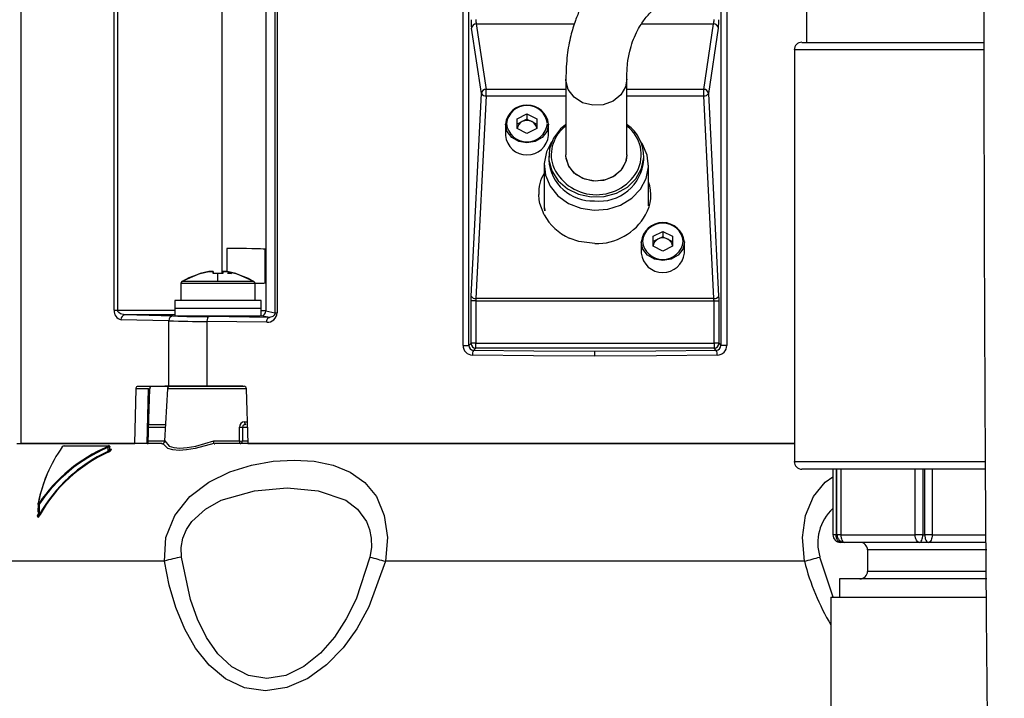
# Model space of a CAD drawing. Header units: inches. Extents: x 0.6 to 33.8, y 0 to 21.7.
# Tile 68 of 172: x 18.7 to 19.7, y 8.8 to 9.5. Entities that reach past the tile are written whole.
import ezdxf

# ---------------------------------------------------------------- set-up
doc = ezdxf.new("R2010")
doc.units = ezdxf.units.IN
doc.header["$MEASUREMENT"] = 0
doc.layers.add('FORMAT', color=7, linetype='Continuous')
doc.styles.add('SLDTEXTSTYLE3', font='TXT', dxfattribs={"width": 0.75})
doc.dimstyles.new('SLDDIMSTYLE0', dxfattribs={"dimtxt": 0.125, "dimasz": 0.13, "dimexe": 0, "dimexo": 0.0625, "dimgap": 0.03125, "dimtad": 0, "dimtih": 1, "dimtoh": 1, "dimdec": 1, "dimlfac": 4, "dimrnd": 1e-09, "dimzin": 12, "dimdsep": 46, "dimtxsty": 'SLDTEXTSTYLE3', "dimsah": 1, "dimcen": 0.09, "dimadec": 0, "dimazin": 3, "dimtfac": 1, "dimtdec": 1, "dimtofl": 0, "dimtmove": 0, "dimatfit": 3, "dimfxl": 1, "dimfrac": 2, "dimtolj": 1, "dimtzin": 12, "dimarcsym": 0})

# ---------------------------------------------------------------- blocks, each defined once
blk = doc.blocks.new('_D_4')
at = {"layer": 'FORMAT'}
for p, q in [((19.1297, 18.2962), (19.0917, 18.2962)), ((19.0917, 18.2962), (19.0917, 18.0978)), ((19.4068, 18.2962), (19.4449, 18.2962)), ((19.4449, 18.2962), (19.4449, 18.0978)), ((17.8358, 9.2734), (17.8358, 18.2412)), ((20.7008, 17.051), (20.7008, 18.2412)), ((17.8358, 18.1162), (18.9821, 18.1162)), ((20.7008, 18.1162), (19.5545, 18.1162)), ((19.0917, 18.0978), (19.1297, 18.0978)), ((19.4449, 18.0978), (19.4068, 18.0978))]:
    blk.add_line(p, q, dxfattribs=at)
for points in [[(17.8358, 18.1162), (17.9658, 18.0962), (17.9658, 18.1362)], [(20.7008, 18.1162), (20.5708, 18.1362), (20.5708, 18.0962)]]:
    blk.add_solid(points, dxfattribs=at)
at = {"layer": 'FORMAT', "char_height": 0.125, "attachment_point": 1, "style": 'SLDTEXTSTYLE3'}
for s, insert in [('291', (19.1297, 18.2589)), ('11.5', (19.1067, 18.0719))]:
    blk.add_mtext(s, dxfattribs=dict(at, insert=insert))

msp = doc.modelspace()

# ---------------------------------------------------------------- linework, layer by layer
at = {"color": 7, "linetype": 'Continuous'}
for p, q in [((18.7269, 11.2314), (18.7269, 9.0459)), ((18.8226, 9.1828), (18.8226, 10.8116)), ((18.8263, 9.1828), (18.8263, 10.8116)), ((18.9333, 9.2204), (18.9333, 10.7969)), ((18.978, 10.7849), (18.978, 9.1819)), ((18.9873, 10.7849), (18.9873, 9.18)), ((18.9895, 10.7849), (18.9895, 9.18)), ((19.1801, 9.1466), (19.1801, 10.7285)), ((19.1861, 9.1466), (19.1861, 10.7285)), ((19.4503, 9.5258), (19.4503, 9.1466)), ((19.4443, 9.5244), (19.4443, 9.1466)), ((19.5321, 9.5197), (19.5321, 9.4572)), ((19.5321, 9.5197), (19.5321, 9.4572)), ((19.1936, 9.4762), (19.2038, 9.409)), ((19.1936, 9.4762), (19.2942, 9.4762)), ((19.363, 9.4762), (19.4368, 9.4762)), ((19.4267, 9.409), (19.4368, 9.4762)), ((19.1989, 9.4048), (19.1887, 9.4719)), ((19.4417, 9.4719), (19.4316, 9.4048)), ((19.5273, 9.4572), (19.7142, 9.4572)), ((19.5273, 9.4572), (19.7144, 9.4572)), ((19.5196, 9.4495), (19.5196, 9.0275)), ((19.5196, 9.4495), (19.5196, 9.0275)), ((19.7144, 9.4495), (19.5196, 9.4495)), ((19.7146, 9.4495), (19.5196, 9.4495)), ((19.2854, 9.4196), (19.2854, 9.3419)), ((19.3479, 9.3419), (19.3479, 9.4196)), ((19.1884, 9.1971), (19.1989, 9.4048)), ((19.2038, 9.4023), (19.2038, 9.409)), ((19.2854, 9.409), (19.2038, 9.409)), ((19.4267, 9.409), (19.3479, 9.409)), ((19.4267, 9.4023), (19.4267, 9.409)), ((19.4316, 9.4048), (19.442, 9.1971)), ((19.2038, 9.4023), (19.1933, 9.1946)), ((19.2038, 9.4023), (19.2854, 9.4023)), ((19.3479, 9.4023), (19.4267, 9.4023)), ((19.4371, 9.1946), (19.4267, 9.4023)), ((19.2356, 9.3789), (19.2456, 9.384)), ((19.2456, 9.384), (19.2557, 9.3789)), ((19.2456, 9.384), (19.2456, 9.3785)), ((19.2235, 9.3733), (19.2235, 9.3616)), ((19.2356, 9.3689), (19.2356, 9.3789)), ((19.2406, 9.376), (19.2356, 9.3735)), ((19.2456, 9.3785), (19.2406, 9.376)), ((19.2456, 9.3785), (19.2507, 9.376)), ((19.2507, 9.376), (19.2557, 9.3735)), ((19.2557, 9.3789), (19.2557, 9.3689)), ((19.2678, 9.3616), (19.2678, 9.3733)), ((19.2456, 9.3638), (19.2356, 9.3689)), ((19.2557, 9.3689), (19.2456, 9.3638)), ((19.2679, 9.3407), (19.2679, 9.3368)), ((19.3654, 9.3368), (19.3654, 9.3407)), ((19.2632, 9.3313), (19.2632, 9.289)), ((19.37, 9.2895), (19.37, 9.3313)), ((19.2582, 9.2958), (19.2578, 9.3012)), ((19.2589, 9.292), (19.2582, 9.2958)), ((19.2633, 9.2806), (19.2589, 9.292)), ((19.2632, 9.289), (19.2633, 9.2876)), ((19.2633, 9.2876), (19.2635, 9.2846)), ((19.2635, 9.2875), (19.2638, 9.2847)), ((19.3748, 9.2584), (19.3848, 9.2634)), ((19.3848, 9.2634), (19.3949, 9.2584)), ((19.3848, 9.2634), (19.3848, 9.258)), ((19.2988, 9.2531), (19.2889, 9.2566)), ((19.3152, 9.251), (19.2988, 9.2531)), ((19.3627, 9.2527), (19.3627, 9.241)), ((19.3748, 9.2483), (19.3748, 9.2584)), ((19.3798, 9.2555), (19.3748, 9.253)), ((19.3848, 9.258), (19.3798, 9.2555)), ((19.3848, 9.258), (19.3899, 9.2555)), ((19.3899, 9.2555), (19.3949, 9.253)), ((19.3949, 9.2584), (19.3949, 9.2483)), ((19.407, 9.241), (19.407, 9.2527)), ((18.9381, 9.2459), (18.9381, 9.2222)), ((18.9773, 9.2107), (18.9773, 9.2452)), ((19.3848, 9.2433), (19.3748, 9.2483)), ((19.3949, 9.2483), (19.3848, 9.2433)), ((18.9195, 9.2222), (18.9107, 9.2204)), ((18.9107, 9.2204), (18.9195, 9.2222)), ((18.9225, 9.2224), (18.9195, 9.2222)), ((18.9195, 9.2222), (18.9225, 9.2224)), ((18.9239, 9.2222), (18.9225, 9.2224)), ((18.9225, 9.2224), (18.9239, 9.2222)), ((18.9242, 9.2204), (18.9239, 9.2222)), ((18.9239, 9.2222), (18.9242, 9.2204)), ((18.934, 9.2222), (18.9338, 9.2204)), ((18.9338, 9.2204), (18.934, 9.2222)), ((18.9354, 9.2224), (18.934, 9.2222)), ((18.934, 9.2222), (18.9354, 9.2224)), ((18.9385, 9.2222), (18.9354, 9.2224)), ((18.9354, 9.2224), (18.9385, 9.2222)), ((18.9383, 9.2222), (18.9427, 9.2204)), ((18.9472, 9.2204), (18.9385, 9.2222)), ((18.9385, 9.2222), (18.9472, 9.2204)), ((18.9107, 9.2204), (18.8921, 9.212)), ((18.929, 9.212), (18.8921, 9.212)), ((18.929, 9.2204), (18.9242, 9.2204)), ((18.929, 9.212), (18.929, 9.2204)), ((18.9338, 9.2204), (18.929, 9.2204)), ((18.9658, 9.212), (18.929, 9.212)), ((18.9427, 9.2204), (18.9389, 9.2204)), ((18.9658, 9.212), (18.9472, 9.2204)), ((18.8908, 9.21), (18.8908, 9.1925)), ((18.891, 9.21), (18.8908, 9.21)), ((18.9671, 9.21), (18.9669, 9.21)), ((18.9671, 9.2103), (18.9671, 9.2103)), ((18.9671, 9.1925), (18.9671, 9.21)), ((18.8847, 9.1925), (18.8847, 9.1846)), ((18.9733, 9.1925), (18.8847, 9.1925)), ((18.9733, 9.1846), (18.9733, 9.1925)), ((19.1883, 9.1488), (19.1883, 9.1922)), ((19.1932, 9.1922), (19.1883, 9.1922)), ((19.1932, 9.1922), (19.1932, 9.1488)), ((19.1932, 9.1922), (19.4373, 9.1922)), ((19.4371, 9.1946), (19.1933, 9.1946)), ((19.4373, 9.1488), (19.4373, 9.1922)), ((19.4373, 9.1922), (19.4422, 9.1922)), ((19.4422, 9.1922), (19.4422, 9.1488)), ((18.8226, 9.1828), (18.8263, 9.1828)), ((18.8263, 9.1828), (18.8847, 9.1827)), ((18.8847, 9.1846), (18.9733, 9.1846)), ((18.8847, 9.1845), (18.8847, 9.1769)), ((18.9733, 9.1845), (18.8847, 9.1845)), ((18.8945, 9.1846), (18.8945, 9.1845)), ((18.9634, 9.1845), (18.9634, 9.1846)), ((18.9733, 9.1769), (18.9733, 9.1845)), ((18.978, 9.1819), (18.9733, 9.1821)), ((18.978, 9.1819), (18.9873, 9.18)), ((18.8785, 9.1718), (18.8296, 9.1729)), ((18.8831, 9.1767), (18.8337, 9.1778)), ((18.8847, 9.1778), (18.8337, 9.1778)), ((18.8785, 9.1718), (18.8785, 9.1718)), ((18.8785, 9.1049), (18.8785, 9.1718)), ((18.8855, 9.1768), (18.9724, 9.1768)), ((18.9818, 9.1752), (18.92, 9.1761)), ((18.9818, 9.1752), (18.9733, 9.1769)), ((18.9873, 9.18), (18.9895, 9.18)), ((18.9177, 9.1712), (18.9177, 9.1049)), ((18.979, 9.1703), (18.9177, 9.1712)), ((18.9177, 9.1712), (18.9177, 9.1712)), ((19.1801, 9.1466), (19.1861, 9.1466)), ((19.1861, 9.1466), (19.1883, 9.1488)), ((19.1932, 9.1488), (19.1883, 9.1488)), ((19.1932, 9.1439), (19.1909, 9.1415)), ((19.1932, 9.1439), (19.1932, 9.1488)), ((19.1932, 9.1488), (19.4373, 9.1488)), ((19.4373, 9.1439), (19.1932, 9.1439)), ((19.4373, 9.1488), (19.4373, 9.1439)), ((19.4422, 9.1488), (19.4373, 9.1488)), ((19.4396, 9.1415), (19.4373, 9.1439)), ((19.4422, 9.1488), (19.4443, 9.1466)), ((19.4503, 9.1466), (19.4443, 9.1466)), ((19.3152, 9.1355), (19.3152, 9.1404)), ((18.8438, 9.0459), (18.845, 9.1021)), ((18.8579, 9.1021), (18.845, 9.1021)), ((18.8468, 9.1049), (18.8785, 9.1049)), ((18.8563, 9.0459), (18.8579, 9.1021)), ((18.8771, 9.1021), (18.8743, 9.0487)), ((18.8845, 9.1049), (18.8746, 9.1049)), ((18.9584, 9.1021), (18.8771, 9.1021)), ((18.8785, 9.1049), (18.9177, 9.1049)), ((18.9545, 9.1049), (18.8801, 9.1049)), ((18.9177, 9.1049), (18.9556, 9.1049)), ((18.958, 9.1021), (18.9596, 9.0459)), ((18.8569, 9.0627), (18.8751, 9.0627)), ((18.858, 9.0655), (18.8752, 9.0655)), ((18.9509, 9.0487), (18.951, 9.0627)), ((18.9541, 9.0627), (18.954, 9.0487)), ((18.9541, 9.0627), (18.9588, 9.0627)), ((18.9562, 9.0683), (18.9591, 9.0683)), ((18.7229, 9.0459), (18.7269, 9.0459)), ((18.8715, 9.0459), (18.7269, 9.0459)), ((18.7269, 9.0459), (18.8438, 9.0459)), ((18.7712, 9.0437), (18.8168, 9.0437)), ((18.816, 9.0419), (18.8161, 9.0378)), ((18.8182, 9.0402), (18.8194, 9.0402)), ((18.8183, 9.0407), (18.8183, 9.043)), ((18.8563, 9.0459), (18.8575, 9.0459)), ((18.8565, 9.0487), (18.8743, 9.0487)), ((18.8743, 9.0487), (18.8745, 9.0487)), ((18.9246, 9.0487), (18.9509, 9.0487)), ((19.5196, 9.0459), (18.9256, 9.0459)), ((18.954, 9.0487), (18.9592, 9.0487)), ((18.9596, 9.0459), (19.5196, 9.0459)), ((19.5196, 9.0275), (19.7159, 9.0275)), ((19.5196, 9.0275), (19.7159, 9.0275)), ((19.7155, 9.0197), (19.5273, 9.0197)), ((19.7153, 9.0197), (19.5273, 9.0197)), ((19.5591, 9.0197), (19.5591, 8.9525)), ((19.5624, 9.0197), (19.5624, 8.9525)), ((19.5633, 8.9525), (19.5633, 9.0197)), ((19.5672, 9.0197), (19.5672, 8.9525)), ((19.6434, 8.9525), (19.6434, 9.0197)), ((19.6511, 9.0197), (19.6511, 8.9525)), ((19.6532, 8.9525), (19.6532, 9.0197)), ((19.6609, 9.0197), (19.6609, 8.9525)), ((18.7446, 8.9844), (18.7445, 8.9757)), ((18.7446, 8.9839), (18.7447, 8.9843)), ((18.7461, 8.9735), (18.7462, 8.9843)), ((18.7446, 8.9735), (18.7444, 8.9719)), ((18.7455, 8.9774), (18.7446, 8.9735)), ((19.5624, 8.9525), (19.5591, 8.9525)), ((19.5624, 8.9525), (19.5633, 8.9525)), ((19.5672, 8.9525), (19.5633, 8.9525)), ((19.5672, 8.9525), (19.6064, 8.9525)), ((19.6064, 8.9525), (19.6434, 8.9525)), ((19.6511, 8.9525), (19.6434, 8.9525)), ((19.6511, 8.9525), (19.6522, 8.9525)), ((19.6522, 8.9525), (19.6532, 8.9525)), ((19.6609, 8.9525), (19.6532, 8.9525)), ((19.6609, 8.9525), (19.7002, 8.9525)), ((19.7002, 8.9525), (19.7157, 8.9525)), ((19.5711, 8.9447), (19.5668, 8.9447)), ((19.6106, 8.9447), (19.5711, 8.9447)), ((19.6479, 8.9447), (19.6106, 8.9447)), ((19.6526, 8.9447), (19.6479, 8.9447)), ((19.6571, 8.9447), (19.6526, 8.9447)), ((19.6966, 8.9447), (19.6571, 8.9447)), ((19.7157, 8.9447), (19.6966, 8.9447)), ((19.5594, 8.8885), (19.5458, 8.9297)), ((19.5946, 8.937), (19.5946, 8.915)), ((19.5946, 8.937), (19.5946, 8.915)), ((19.7169, 8.937), (19.5946, 8.937)), ((19.7169, 8.937), (19.5946, 8.937)), ((18.8741, 8.9254), (18.6595, 8.9254)), ((19.5299, 8.9254), (19.1006, 8.9254)), ((19.7161, 8.915), (19.5946, 8.915)), ((19.5658, 8.9072), (19.5658, 8.8885)), ((19.5658, 8.9072), (19.5658, 8.8885)), ((19.7167, 8.9072), (19.5658, 8.9072)), ((19.5571, 8.8885), (19.5571, 8.7135)), ((19.5571, 8.8885), (19.6571, 8.8885)), ((19.6571, 8.8885), (19.7164, 8.8885))]:
    msp.add_line(p, q, dxfattribs=at)
at = {"color": 7, "linetype": 'Continuous', "flags": 128}
for points in [[(19.3479, 9.4195), (19.3466, 9.4118), (19.3417, 9.4034), (19.3338, 9.397), (19.3238, 9.3933), (19.313, 9.3927), (19.3026, 9.3954), (19.2939, 9.4011), (19.2879, 9.4089), (19.2854, 9.4181), (19.2854, 9.4196)], [(19.2678, 9.3733), (19.2661, 9.3659), (19.2613, 9.3597), (19.2541, 9.3556), (19.2456, 9.3541), (19.2372, 9.3556), (19.23, 9.3597), (19.2252, 9.3659), (19.2235, 9.3733), (19.2235, 9.3733)], [(19.285, 9.3728), (19.2801, 9.3686), (19.2727, 9.359), (19.2687, 9.3481), (19.2681, 9.3366), (19.2712, 9.3254), (19.2777, 9.3154), (19.287, 9.3072), (19.2985, 9.3015), (19.3114, 9.2988), (19.3247, 9.2991), (19.3373, 9.3025), (19.3485, 9.3088), (19.3572, 9.3174), (19.363, 9.3278), (19.3653, 9.3391), (19.3653, 9.3391)], [(19.2708, 9.3551), (19.2656, 9.345), (19.2633, 9.3331), (19.2646, 9.3211), (19.2694, 9.3098), (19.2774, 9.2999), (19.2881, 9.2922), (19.3008, 9.2872), (19.3145, 9.2851)], [(19.3145, 9.2851), (19.3284, 9.2862), (19.3415, 9.2904), (19.3529, 9.2974), (19.3618, 9.3067), (19.3676, 9.3176), (19.37, 9.3295), (19.3687, 9.3415), (19.3639, 9.3529), (19.3624, 9.3551)], [(19.3479, 9.3419), (19.3467, 9.3344), (19.3419, 9.326), (19.3341, 9.3195), (19.3241, 9.3157), (19.3133, 9.315), (19.3029, 9.3176), (19.2941, 9.3232), (19.2881, 9.331), (19.2855, 9.3401), (19.2854, 9.3419)], [(19.3479, 9.3419), (19.3472, 9.3362), (19.3431, 9.3275), (19.3358, 9.3205), (19.3262, 9.3162), (19.3154, 9.3149), (19.3048, 9.3169), (19.2956, 9.3219), (19.289, 9.3293), (19.2857, 9.3383), (19.2854, 9.3419)], [(19.407, 9.2527), (19.4053, 9.2454), (19.4005, 9.2392), (19.3933, 9.235), (19.3848, 9.2336), (19.3764, 9.235), (19.3692, 9.2392), (19.3644, 9.2454), (19.3627, 9.2527), (19.3627, 9.2527)], [(18.8921, 9.212), (18.8993, 9.2161), (18.9107, 9.2204)], [(18.9472, 9.2204), (18.96, 9.2154), (18.9658, 9.212)], [(19.1883, 9.1922), (19.1883, 9.1947), (19.1884, 9.1971)], [(19.1933, 9.1946), (19.1932, 9.1934), (19.1932, 9.1922)], [(19.4373, 9.1922), (19.4372, 9.1934), (19.4371, 9.1946)], [(19.442, 9.1971), (19.4421, 9.1947), (19.4422, 9.1922)], [(18.8337, 9.1778), (18.8292, 9.1788), (18.8273, 9.1803), (18.8265, 9.1815), (18.8263, 9.1821), (18.8263, 9.1828)], [(18.92, 9.1761), (18.9191, 9.1757), (18.9184, 9.1747), (18.9181, 9.1739), (18.9178, 9.173), (18.9177, 9.1712)], [(18.979, 9.1703), (18.979, 9.1713), (18.9792, 9.1722), (18.9795, 9.173), (18.9798, 9.1738), (18.9802, 9.1744), (18.9807, 9.1748), (18.9812, 9.1751), (18.9818, 9.1752)], [(18.9873, 9.18), (18.9873, 9.1794), (18.9872, 9.1787), (18.9866, 9.1775), (18.9851, 9.1761), (18.9818, 9.1752)], [(19.3152, 9.1404), (19.2527, 9.1407), (19.1909, 9.1415)], [(19.4396, 9.1415), (19.3778, 9.1407), (19.3152, 9.1404)], [(19.3152, 9.1355), (19.2523, 9.1358), (19.1898, 9.1366)], [(19.4407, 9.1366), (19.3782, 9.1358), (19.3152, 9.1355)], [(18.845, 9.1021), (18.8451, 9.103), (18.8454, 9.1039), (18.8459, 9.1045), (18.8464, 9.1049), (18.8468, 9.1049)], [(18.8575, 9.0459), (18.8582, 9.0711), (18.859, 9.1021)], [(18.8595, 9.1021), (18.8596, 9.103), (18.8597, 9.1037), (18.8599, 9.1043), (18.8601, 9.1046), (18.8604, 9.105), (18.8605, 9.105)], [(18.8158, 9.0427), (18.816, 9.0428), (18.8163, 9.043), (18.8165, 9.0432), (18.8167, 9.0433), (18.8168, 9.0435), (18.8169, 9.0436), (18.8169, 9.0437), (18.8168, 9.0437)], [(18.818, 9.0429), (18.8182, 9.0429), (18.8183, 9.0428), (18.8182, 9.0427), (18.8179, 9.0425), (18.8176, 9.0423), (18.8171, 9.0422), (18.8166, 9.042), (18.816, 9.0419)], [(18.8161, 9.0378), (18.8166, 9.0382), (18.8171, 9.0387), (18.8179, 9.0397), (18.8182, 9.0403), (18.8183, 9.0407), (18.8183, 9.0409), (18.8181, 9.041)], [(18.8194, 9.0402), (18.8197, 9.0401), (18.8198, 9.0398), (18.8196, 9.0394)], [(18.9249, 9.0461), (18.9057, 9.041), (18.8969, 9.0394), (18.8891, 9.0389), (18.8826, 9.0394), (18.8776, 9.041), (18.8726, 9.0461)], [(18.8745, 9.0487), (18.879, 9.0434), (18.8839, 9.0418), (18.89, 9.0413), (18.8974, 9.0418), (18.9062, 9.0434), (18.9246, 9.0487)], [(18.9509, 9.0487), (18.9509, 9.0481), (18.951, 9.0476), (18.9511, 9.0471), (18.9513, 9.0467), (18.9514, 9.0463), (18.9516, 9.0461), (18.9519, 9.0459), (18.9521, 9.0459)], [(18.8741, 8.9254), (18.8755, 8.9497), (18.8847, 8.9724), (18.9001, 8.9916), (18.9195, 9.0063), (18.941, 9.0169), (18.9632, 9.0239), (18.9855, 9.0278), (19.0071, 9.0291), (19.0276, 9.0278), (19.0469, 9.0239), (19.0643, 9.0168), (19.0794, 9.0062), (19.0913, 8.9916), (19.0994, 8.9724), (19.1027, 8.9497), (19.1006, 8.9254)], [(19.5299, 8.9254), (19.5278, 8.9497), (19.531, 8.9724), (19.5392, 8.9916), (19.5512, 9.0063), (19.5591, 9.0119)], [(18.8915, 8.9297), (18.8912, 8.9394), (18.893, 8.949), (18.8968, 8.9579), (18.9023, 8.966), (18.9162, 8.9788), (18.9323, 8.9878), (18.9664, 8.9976), (19, 9.0005), (19.0315, 8.9977), (19.06, 8.9878), (19.072, 8.9788), (19.0813, 8.9661), (19.0844, 8.958), (19.0861, 8.949), (19.0862, 8.9394), (19.0847, 8.9297)], [(18.7462, 8.9843), (18.7456, 8.9839), (18.7453, 8.9838), (18.7451, 8.9837), (18.7449, 8.9836), (18.7447, 8.9837), (18.7446, 8.9838), (18.7446, 8.9839)], [(18.7456, 8.9848), (18.7453, 8.9843), (18.7451, 8.9841), (18.745, 8.9841), (18.7449, 8.9841), (18.7449, 8.9841), (18.7448, 8.9841), (18.7448, 8.9843), (18.7449, 8.9848)], [(18.7446, 8.9705), (18.7445, 8.9706), (18.7443, 8.9708), (18.7442, 8.9715), (18.7444, 8.9732)], [(18.7444, 8.9719), (18.7445, 8.9713), (18.7446, 8.971), (18.7446, 8.9709), (18.7447, 8.9709), (18.7447, 8.9709), (18.7448, 8.9709), (18.745, 8.9711), (18.7451, 8.9714), (18.7461, 8.9735)], [(19.5668, 8.9447), (19.566, 8.9449), (19.5651, 8.9453), (19.5644, 8.946), (19.5637, 8.947), (19.5631, 8.9482), (19.5627, 8.9495), (19.5625, 8.951), (19.5624, 8.9525)], [(19.5672, 8.9525), (19.5673, 8.951), (19.5675, 8.9495), (19.5678, 8.9482), (19.5683, 8.947), (19.5689, 8.946), (19.5696, 8.9453), (19.5703, 8.9449), (19.5711, 8.9447)], [(19.6479, 8.9447), (19.647, 8.9449), (19.6462, 8.9453), (19.6454, 8.946), (19.6447, 8.947), (19.6442, 8.9482), (19.6438, 8.9495), (19.6435, 8.951), (19.6434, 8.9525)], [(19.6479, 8.9447), (19.6485, 8.9449), (19.6491, 8.9453), (19.6497, 8.946), (19.6502, 8.947), (19.6506, 8.9482), (19.6509, 8.9495), (19.6511, 8.951), (19.6511, 8.9525)], [(19.6532, 8.9525), (19.6533, 8.951), (19.6535, 8.9495), (19.6538, 8.9482), (19.6543, 8.947), (19.6549, 8.946), (19.6556, 8.9453), (19.6563, 8.9449), (19.6571, 8.9447)], [(19.6609, 8.9525), (19.6609, 8.951), (19.6606, 8.9495), (19.6603, 8.9482), (19.6598, 8.947), (19.6592, 8.946), (19.6585, 8.9453), (19.6578, 8.9449), (19.6571, 8.9447)], [(19.0847, 8.9297), (19.0705, 8.8866), (19.0605, 8.8665), (19.0483, 8.8476), (19.0339, 8.831), (19.0171, 8.8174), (18.9985, 8.8084), (18.979, 8.8052), (18.9602, 8.8083), (18.9432, 8.8172), (18.9288, 8.8306), (18.9172, 8.8472), (18.9079, 8.866), (18.9007, 8.8862), (18.8915, 8.9297)], [(19.1006, 8.9254), (19.0836, 8.8786), (19.0713, 8.8562), (19.0572, 8.8367), (19.0403, 8.8191), (19.0209, 8.8051), (18.9997, 8.7959), (18.9777, 8.7926), (18.9563, 8.7957), (18.9368, 8.8048), (18.9199, 8.8188), (18.906, 8.8362), (18.8949, 8.8557), (18.8858, 8.8781), (18.8791, 8.9009), (18.8741, 8.9254)]]:
    msp.add_lwpolyline(points, dxfattribs=at)
at = {"color": 7, "linetype": 'Continuous'}
for centre, radius, start, end in [((19.2544, 9.4795), 0.0661, 179.1902, 186.593), ((19.1936, 9.4713), 0.00487, 89.1513, 172.8517), ((19.2107, 9.4801), 0.0175, 178.7272, 192.81), ((19.4198, 9.4801), 0.0175, 347.19, 1.2728), ((19.4369, 9.4713), 0.00487, 7.1483, 90.8487), ((19.3761, 9.4795), 0.0661, 353.4073, 0.8094), ((19.5273, 9.4495), 0.00775, 90, 180), ((19.5273, 9.4495), 0.00775, 90, 180), ((19.2037, 9.4042), 0.00487, 89.1513, 172.8517), ((19.2032, 9.4072), 0.0049, 209.3271, 277.3678), ((19.4267, 9.4042), 0.00487, 7.1483, 90.8487), ((19.4273, 9.4072), 0.0049, 262.6322, 330.6729), ((19.2456, 9.3707), 0.0223, 6.6273, 173.3484), ((19.2456, 9.3715), 0.0211, 6.6254, 173.3746), ((19.2456, 9.3763), 0.0211, 186.6254, 353.3746), ((19.2442, 9.3682), 0.00863, 114.5239, 175.4633), ((19.2456, 9.3658), 0.0114, 63.7983, 116.2017), ((19.2471, 9.3682), 0.00863, 4.5367, 65.4761), ((19.3075, 9.3418), 0.037, 126.8215, 196.6608), ((19.3259, 9.342), 0.0368, 332.2876, 52.9289), ((19.325, 9.3399), 0.0404, 358.8852, 54.6246), ((19.2456, 9.3642), 0.0223, 186.6254, 353.3746), ((19.3131, 9.3399), 0.0453, 183.9308, 272.0541), ((19.3195, 9.3404), 0.046, 264.089, 355.4819), ((19.2933, 9.3039), 0.0356, 147.646, 184.3457), ((19.3168, 9.3493), 0.0483, 201.9976, 329.5537), ((19.3335, 9.3004), 0.0391, 329.5177, 20.7373), ((19.31, 9.3049), 0.0526, 207.5261, 246.4565), ((19.317, 9.3084), 0.0574, 268.2573, 330.9883), ((19.3848, 9.2502), 0.0223, 6.6273, 173.3484), ((19.3848, 9.2509), 0.0211, 6.6254, 173.3746), ((19.3848, 9.2558), 0.0211, 186.6254, 353.3746), ((19.3834, 9.2476), 0.00863, 114.5239, 175.4633), ((19.3848, 9.2453), 0.0114, 63.7983, 116.2017), ((19.3863, 9.2476), 0.00863, 4.5367, 65.4761), ((19.3848, 9.2436), 0.0223, 186.6254, 353.3746), ((18.8934, 9.21), 0.00238, 122.5706, 180.652), ((18.9645, 9.21), 0.00238, 359.3456, 57.4321), ((18.929, -2.418), 11.6281, 89.81294, 90.18706), ((19.1927, 9.1995), 0.0049, 209.3271, 277.3678), ((19.4378, 9.1995), 0.0049, 262.6322, 330.6729), ((18.8316, 9.1817), 0.00902, 173.3636, 257.7277), ((18.9731, 9.1819), 0.00492, 272.177, 359.9997), ((18.8342, 9.1733), 0.0046, 96.7747, 184.3591), ((18.8833, 9.172), 0.0048, 93.0484, 181.3614), ((18.9149, 10.232), 1.0608, 268.0384, 270.152), ((18.9153, 9.9623), 0.7862, 267.6547, 270.3453), ((18.9795, 9.1803), 0.01, 266.8631, 358.2299), ((19.1901, 9.1466), 0.00997, 179.8244, 268.4315), ((19.1911, 9.1465), 0.00499, 178.7391, 266.8161), ((19.1932, 9.1488), 0.00495, 180.5081, 269.4919), ((19.1976, 9.1375), 0.00787, 149.391, 186.5389), ((19.4372, 9.1488), 0.00495, 270.5081, 359.4919), ((19.4393, 9.1465), 0.00498, 273.0657, 1.3791), ((19.4328, 9.1375), 0.00787, 353.4611, 30.609), ((19.4404, 9.1466), 0.00997, 271.5627, 0.1813), ((18.8583, 9.1128), 0.0107, 267.7233, 273.9418), ((18.8708, 9.1022), 0.0118, 166.7488, 180.3686), ((18.8801, 9.102), 0.00295, 90, 177), ((18.9553, 9.1022), 0.00274, 357.0469, 81.8621), ((18.9565, 9.0629), 0.00547, 93.2158, 181.3973), ((18.9525, 9.1056), 0.0429, 267.9372, 272.0628), ((18.9573, 9.0624), 0.00321, 83.0905, 173.0521), ((18.9587, 9.0679), 0.00254, 169.5342, 246.7283), ((18.8945, 8.9554), 0.1525, 145.0987, 168.9089), ((18.8781, 8.8958), 0.1596, 112.9858, 146.1062), ((18.8797, 8.8934), 0.1616, 113.233, 145.7441), ((18.7697, 9.042), 0.000745, 112.164, 178.6232), ((18.7722, 9.0401), 0.00378, 104.1391, 135.9192), ((18.8183, 9.043), 0.00261, 187.5803, 206.6506), ((18.8172, 9.043), 0.000843, 352.2971, 121.4101), ((18.8189, 9.0408), 0.000777, 213.8425, 305.0835), ((18.8714, 9.0488), 0.00295, 270, 357), ((18.8715, 9.0489), 0.00308, 269.5858, 290.632), ((18.8715, 9.0488), 0.00299, 291.079, 356.2904), ((18.9042, 9.0453), 0.0207, 1.9993, 9.235), ((18.9254, 9.0464), 0.000602, 218.0323, 289.1914), ((18.9524, 9.0916), 0.043, 267.9582, 272.0418), ((18.9514, 9.0483), 0.00254, 284.5721, 7.6508), ((18.8804, 8.8975), 0.1543, 114.6221, 150.4984), ((18.8801, 8.8975), 0.1534, 114.5645, 150.4375), ((18.8137, 9.0365), 0.0027, 9.8198, 27.9935), ((18.8125, 9.0455), 0.0093, 294.3406, 319.33), ((19.5273, 9.0275), 0.00775, 180, 270), ((19.5273, 9.0275), 0.00775, 180, 270), ((18.8815, 8.9591), 0.1391, 154.8351, 169.5626), ((18.745, 8.9845), 0.000311, 110.3906, 207.9086), ((18.749, 8.9887), 0.00519, 229.1131, 237.1649), ((18.7443, 8.9735), 0.000377, 294.1385, 320.2499), ((18.7427, 8.9741), 0.00406, 297.8262, 346.339), ((18.7432, 8.9681), 0.0062, 55.3972, 61.9789), ((19.5913, 8.9441), 0.0477, 132.3999, 197.5346), ((19.5668, 8.9525), 0.00775, 180, 270), ((19.5711, 8.9525), 0.00775, 180, 270), ((19.5868, 8.937), 0.00775, 0, 90), ((19.5868, 8.937), 0.00775, 0, 90), ((18.9179, 8.7854), 0.1467, 100.3948, 107.3691), ((19.2979, 9.6889), 0.7886, 254.3172, 255.5129), ((19.3326, 9.6889), 0.7886, 284.4871, 285.6828), ((19.7612, 8.9834), 0.2384, 194.0846, 211.1343), ((19.5868, 8.915), 0.00775, 270, 0), ((19.5868, 8.915), 0.00775, 270, 0)]:
    msp.add_arc(centre, radius, start, end, dxfattribs=at)
for centre, major_axis, start_param, end_param in [((18.929, 9.2451), (0.0492, 0), 0.185742, 1.385054), ((18.929, 9.2108), (0.0492, 0), 5.589977, 6.097443), ((18.929, 9.1769), (0.0202, 0), 3.572133, 4.712389), ((18.929, 9.1769), (0.0202, 0), 4.712389, 5.852645)]:
    msp.add_ellipse(centre, major_axis=major_axis, ratio=0.017455, start_param=start_param, end_param=end_param, dxfattribs=at)
for points, knots in [([(19.7258, 13.2211), (19.7258, 13.2015), (19.7258, 13.1636), (19.7258, 13.1069), (19.7259, 13.0528), (19.7259, 13.0011), (19.726, 12.9519), (19.7261, 12.9051), (19.7261, 12.8605), (19.7262, 12.8061), (19.7263, 12.7438), (19.7264, 12.6757), (19.7265, 12.616), (19.7266, 12.5623), (19.7266, 12.5117), (19.7267, 12.4381), (19.7267, 12.34), (19.7267, 12.1847), (19.7265, 11.9955), (19.7259, 11.7799), (19.7249, 11.5701), (19.7236, 11.366), (19.7222, 11.1605), (19.7207, 10.9617), (19.7193, 10.7708), (19.718, 10.5895), (19.7169, 10.4116), (19.7159, 10.2368), (19.715, 10.0641), (19.7144, 9.8927), (19.7139, 9.7207), (19.7138, 9.558), (19.7138, 9.4011), (19.7141, 9.2482), (19.7148, 9.086), (19.7157, 8.9281), (19.717, 8.7761), (19.7186, 8.6337), (19.7204, 8.4945), (19.7226, 8.3631), (19.7249, 8.2425), (19.7273, 8.1327), (19.7298, 8.0343), (19.7322, 7.9469), (19.7346, 7.8672), (19.7371, 7.7908), (19.7396, 7.7228), (19.742, 7.6605), (19.7444, 7.6014), (19.7473, 7.5342), (19.7509, 7.4579), (19.7553, 7.3733), (19.76, 7.2924), (19.7647, 7.2174), (19.7689, 7.1522), (19.773, 7.0907), (19.7767, 7.0357), (19.7802, 6.9836), (19.7833, 6.9356), (19.7859, 6.8928), (19.7877, 6.8614), (19.789, 6.8383), (19.7899, 6.8208), (19.7907, 6.8047), (19.7915, 6.7872), (19.7925, 6.7657), (19.7936, 6.7384), (19.7944, 6.7158), (19.7948, 6.7028), (19.7948, 6.7003)], [0, 0, 0, 0, 0.009921, 0.019155, 0.027783, 0.035871, 0.043476, 0.050639, 0.057395, 0.06377, 0.075265, 0.085443, 0.094339, 0.102042, 0.109533, 0.117092, 0.135229, 0.153886, 0.187745, 0.221665, 0.252118, 0.282762, 0.313531, 0.344439, 0.371955, 0.399126, 0.42577, 0.451789, 0.477589, 0.503268, 0.528752, 0.554812, 0.576277, 0.599178, 0.623459, 0.649043, 0.669998, 0.691643, 0.712916, 0.732462, 0.75065, 0.767106, 0.781874, 0.795002, 0.80659, 0.817955, 0.829642, 0.837557, 0.846367, 0.856693, 0.868474, 0.881638, 0.896109, 0.906534, 0.917423, 0.927608, 0.936795, 0.945023, 0.954375, 0.962117, 0.968226, 0.971903, 0.975249, 0.978308, 0.981367, 0.985667, 0.991281, 0.998347, 1, 1, 1, 1]), ([(19.5418, 9.5956), (19.5394, 9.5957), (19.5141, 9.5974), (19.4765, 9.5942), (19.4297, 9.5866), (19.3938, 9.5754), (19.364, 9.5611), (19.3407, 9.5448), (19.3224, 9.527), (19.3112, 9.5119), (19.3042, 9.4998), (19.2996, 9.4906), (19.2947, 9.4786), (19.29, 9.4631), (19.2862, 9.4432), (19.2857, 9.4279), (19.2854, 9.4196)], [0, 0, 0, 0, 0.016261, 0.171566, 0.281708, 0.38484, 0.481306, 0.567363, 0.641995, 0.716182, 0.741732, 0.772259, 0.813153, 0.864576, 0.926763, 1, 1, 1, 1]), ([(19.3479, 9.4196), (19.348, 9.4249), (19.3483, 9.4347), (19.3506, 9.4474), (19.3537, 9.4581), (19.3573, 9.4664), (19.3607, 9.4729), (19.3641, 9.4781), (19.3677, 9.4829), (19.3717, 9.4875), (19.3764, 9.4922), (19.3835, 9.4984), (19.3947, 9.5062), (19.4108, 9.5144), (19.4328, 9.5224), (19.4602, 9.5287), (19.4917, 9.533), (19.5142, 9.5329), (19.5246, 9.5329)], [0, 0, 0, 0, 0.0772422, 0.1422705, 0.195735, 0.2482297, 0.2848826, 0.3184798, 0.3513639, 0.3835691, 0.4166245, 0.4547877, 0.5249671, 0.608385, 0.692047, 0.8049887, 0.9108056, 1, 1, 1, 1])]:
    msp.add_open_spline(points, degree=3, knots=knots, dxfattribs=at)

# ---------------------------------------------------------------- dimensions: what is measured, and where the dimension line sits
at = {"layer": 'FORMAT'}
dim = msp.add_linear_dim(base=(20.7008, 18.1162), p1=(17.8358, 9.2234), p2=(20.7008, 17.001), dimstyle='SLDDIMSTYLE0', dxfattribs=at)
dim.commit()
dim.dimension.update_dxf_attribs({"geometry": '_D_4', "text_midpoint": (19.2683, 18.1162), "dimtype": 160})

doc.saveas('drawing.dxf')
